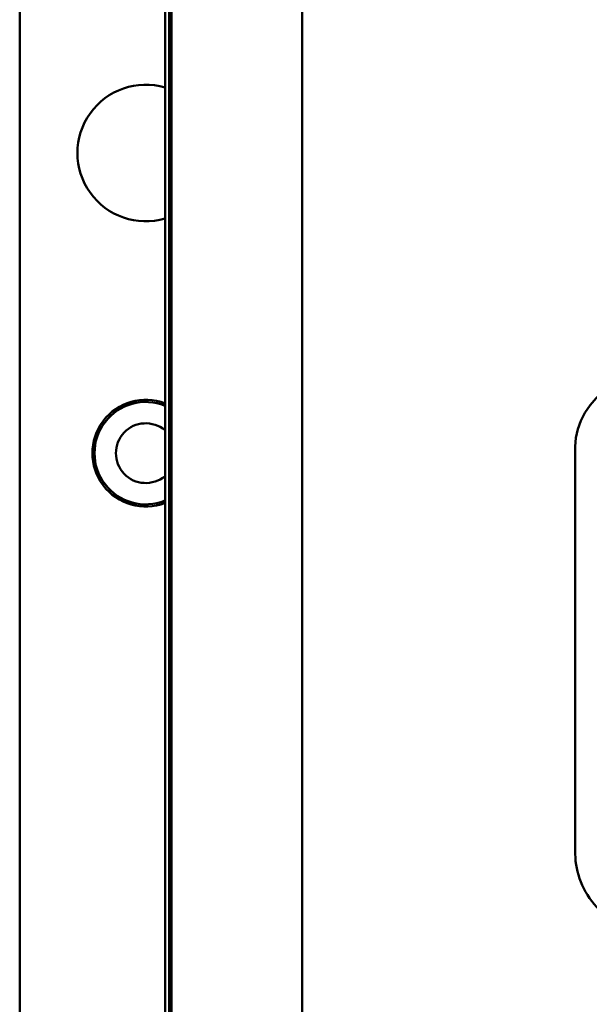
# Model space of a CAD drawing. Header units: millimetres. Extents: x 0 to 7913, y -180 to 2523.
# Tile 19 of 59: x 899 to 926, y 1951 to 1998. Entities that reach past the tile are written whole.
import ezdxf

# ---------------------------------------------------------------- set-up
doc = ezdxf.new("R2010")
doc.units = ezdxf.units.MM
doc.header["$LTSCALE"] = 3
doc.layers.add('Sichtbar (ISO)', color=7, linetype='Continuous', lineweight=50)

msp = doc.modelspace()

# ---------------------------------------------------------------- linework, layer by layer
at = {"layer": 'Sichtbar (ISO)'}
for p, q in [((898.906, 1153.216), (898.906, 2126.216)), ((905.706, 1158.716), (905.706, 2120.716)), ((905.906, 2098.826), (905.906, 1916.716)), ((906.01, 2098.721), (906.01, 1916.716)), ((912.122, 1914.716), (912.122, 2088.95)), ((924.906, 1975.047), (924.906, 1977.522)), ((924.906, 1958.43), (924.906, 1975.047))]:
    msp.add_line(p, q, dxfattribs=at)
for centre, radius, start, end in [((904.806, 1991.279), 3.2, 73.6652, 286.3348), ((904.806, 1977.216), 2.5, 68.8998, 291.1002), ((904.806, 1977.216), 2.4, 67.9757, 292.0243), ((904.806, 1977.216), 1.4, 49.9948, 310.0052)]:
    msp.add_arc(centre, radius, start, end, dxfattribs=at)
msp.add_ellipse((930.656, 1977.522), major_axis=(-5.75, 0), ratio=0.707107, start_param=4.712389, end_param=6.283185, dxfattribs=at)
msp.add_open_spline([(924.906, 1958.43), (924.906, 1957.99), (924.993, 1957.551), (925.331, 1956.709), (925.588, 1956.31), (926.25, 1955.575), (926.666, 1955.246), (927.466, 1954.779), (927.827, 1954.614), (928.206, 1954.481)], degree=3, knots=[3.141593, 3.141593, 3.141593, 3.141593, 3.418277, 3.418277, 3.708645, 3.708645, 4.022804, 4.022804, 4.250264, 4.250264, 4.250264, 4.250264], dxfattribs=at)

doc.saveas('drawing.dxf')
